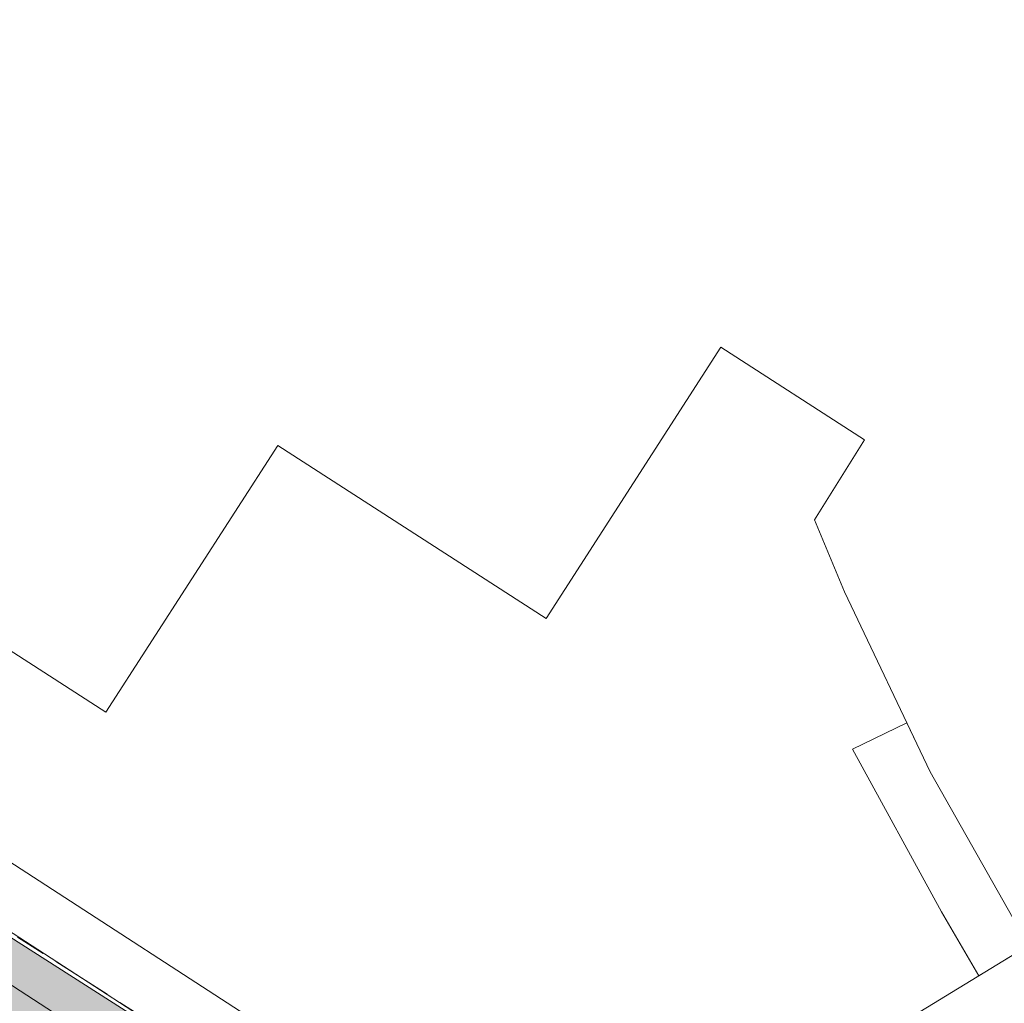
# Model space of a CAD drawing. Header units: metres. Extents: x 187916 to 189411, y 333285 to 334910.
# Tile 116 of 256: x 188267 to 188286, y 334527 to 334547. Entities that reach past the tile are written whole.
import ezdxf

# ---------------------------------------------------------------- set-up
doc = ezdxf.new("R2010")
doc.units = ezdxf.units.M
doc.linetypes.add('VH-OPSLUITBAND_100X200', pattern=[16, 8, -2, 4, -2])
for name, color, linetype, lineweight in [('B-WE-OG-BEBOUWING-GV', 253, 'Continuous', 15), ('B-WE-OG-BEBOUWING_LUIFEL-GV', 253, 'Continuous', 15), ('B-WE-OG-TERREIN_ERF-GV', 253, 'Continuous', 15), ('B-WE-VH-OPENVERHARDING-GV', 253, 'Continuous', 15), ('N-WE-VH-KANTOPSLUITING_OPSLUITBAND_80X200-G', 30, 'VH-OPSLUITBAND_100X200', 15), ('N-WE-VH-KANTOPSLUITING_VOORKANTBAND-G', 7, 'Continuous', 15), ('N-WE-VH-VERHARDING_TEGEL-A', 254, 'Continuous', 5)]:
    doc.layers.add(name, color=color, linetype=linetype, lineweight=lineweight)

# ---------------------------------------------------------------- blocks, each defined once
blk = doc.blocks.new('DTM')
at = {"layer": 'B-WE-OG-BEBOUWING-GV', "ltscale": 0.2, "flags": 128}
blk.add_lwpolyline([(188264.382, 334550.946), (188260.369, 334544.422), (188257.658, 334540.221), (188268.71, 334533.092), (188272.107, 334538.357), (188277.402, 334534.942), (188280.853, 334540.294), (188283.684, 334538.469), (188282.697, 334536.889), (188283.289, 334535.47), (188284.984, 334531.916), (188286.926, 334528.49), (188281.268, 334525.037), (188291.971, 334518.002)], dxfattribs=at)
at = {"layer": 'B-WE-OG-BEBOUWING_LUIFEL-GV', "ltscale": 0.2, "flags": 128}
blk.add_lwpolyline([(188284.524, 334532.881), (188283.451, 334532.363), (188285.209, 334529.151), (188285.945, 334527.891), (188286.926, 334528.49), (188284.984, 334531.916)], close=True, dxfattribs=at)
at = {"layer": 'B-WE-OG-TERREIN_ERF-GV', "ltscale": 0.2, "flags": 128}
blk.add_lwpolyline([(188249.364, 334541.463), (188248.716, 334540.507), (188273.551, 334524.396), (188274.199, 334525.352)], close=True, dxfattribs=at)
blk.add_lwpolyline([(188273.008, 334523.698), (188248.335, 334539.743)], dxfattribs=at)
at = {"layer": 'B-WE-VH-OPENVERHARDING-GV', "ltscale": 0.2, "flags": 128}
for points in [[(188291.971, 334518.002), (188281.268, 334525.037), (188286.926, 334528.49), (188284.984, 334531.916), (188283.289, 334535.47), (188282.697, 334536.889), (188283.684, 334538.469), (188280.853, 334540.294), (188277.402, 334534.942), (188272.107, 334538.357), (188268.71, 334533.092), (188257.658, 334540.221), (188260.369, 334544.422), (188264.382, 334550.946), (188257.618, 334556.351), (188251.45, 334546.787), (188248.74, 334542.585), (188247.577, 334541.162), (188233.81, 334550.459), (188231.284, 334552.165), (188230.681, 334551.299), (188233.207, 334549.642), (188244.491, 334542.24)], [(188248.335, 334539.743), (188273.008, 334523.698)]]:
    blk.add_lwpolyline(points, dxfattribs=at)
blk.add_lwpolyline([(188273.551, 334524.396), (188248.716, 334540.507), (188249.364, 334541.463), (188274.199, 334525.352)], close=True, dxfattribs=at)
blk = doc.blocks.new('ontwerp Wilhelmina- & Engelenkampstraat')
at = {"layer": 'N-WE-VH-VERHARDING_TEGEL-A', "transparency": 33554610}
h = blk.add_hatch(color=256, dxfattribs=at)
h.dxf.hatch_style = 1
edge = h.paths.add_edge_path()
edge.add_line((188281.164, 334519.496), (188279.926, 334517.557))
edge.add_line((188279.926, 334517.557), (188274.83, 334520.811))
edge.add_line((188274.83, 334520.811), (188273.986, 334521.349))
edge.add_line((188273.986, 334521.349), (188273.904, 334521.402))
edge.add_line((188273.904, 334521.402), (188274.226, 334521.908))
edge.add_line((188274.226, 334521.908), (188272.709, 334522.877))
edge.add_line((188272.709, 334522.877), (188272.386, 334522.371))
edge.add_line((188272.386, 334522.371), (188272.301, 334522.425))
edge.add_line((188272.301, 334522.425), (188272.301, 334522.425))
edge.add_line((188272.301, 334522.425), (188271.458, 334522.964))
edge.add_line((188271.458, 334522.964), (188265.426, 334526.815))
edge.add_line((188265.426, 334526.815), (188265.425, 334526.816))
edge.add_line((188265.425, 334526.816), (188264.582, 334527.354))
edge.add_line((188264.582, 334527.354), (188264.499, 334527.408))
edge.add_line((188264.499, 334527.408), (188264.822, 334527.913))
edge.add_line((188264.822, 334527.913), (188263.304, 334528.882))
edge.add_line((188263.304, 334528.882), (188262.982, 334528.376))
edge.add_line((188262.982, 334528.376), (188262.896, 334528.431))
edge.add_line((188262.896, 334528.431), (188239.801, 334543.178))
edge.add_arc((188235.408, 334536.349), 8.12, 57.2499, 103.5569)
edge.add_line((188233.505, 334544.243), (188229.861, 334543.364))
edge.add_arc((188228.717, 334548.108), 4.88, 240.964, 283.5569, ccw=False)
edge.add_line((188226.348, 334543.841), (188224.455, 334544.892))
edge.add_arc((188233.133, 334560.525), 17.88, 237.2034, 240.964, ccw=False)
edge.add_line((188223.449, 334545.495), (188204.811, 334557.505))
edge.add_line((188204.811, 334557.505), (188205.564, 334558.673))
edge.add_line((188205.564, 334558.673), (188209.164, 334556.367))
edge.add_line((188209.164, 334556.367), (188218.208, 334550.497))
edge.add_line((188218.208, 334550.497), (188226.364, 334545.443))
edge.add_arc((188227.944, 334547.994), 3, 238.2159, 283.5569)
edge.add_line((188228.647, 334545.077), (188233.55, 334546.259))
edge.add_arc((188235.894, 334536.538), 10, 57.4398, 103.5569, ccw=False)
edge.add_line((188241.276, 334544.966), (188281.164, 334519.496))
h.paths.add_polyline_path([(188263.979, 334528.81), (188264.579, 334529.733), (188265.082, 334529.406), (188264.482, 334528.483)], flags=16)
h.paths.add_polyline_path([(188273.381, 334522.806), (188273.978, 334523.731), (188274.482, 334523.405), (188273.885, 334522.48)], flags=16)
at = {"layer": 'N-WE-VH-KANTOPSLUITING_OPSLUITBAND_80X200-G', "ltscale": 0.15, "flags": 128}
blk.add_lwpolyline([(188205.152, 334559.049), (188205.266, 334558.958), (188209.207, 334556.434), (188218.251, 334550.565), (188226.406, 334545.511, 0.20046), (188228.628, 334545.155), (188233.532, 334546.337, -0.203985), (188241.319, 334545.034), (188286.583, 334516.131, 0.003733), (188287.186, 334515.758), (188290.161, 334513.949), (188290.395, 334514.167)], format="xyb", dxfattribs=at)
at = {"layer": 'N-WE-VH-KANTOPSLUITING_VOORKANTBAND-G', "flags": 128}
blk.add_lwpolyline([(188205.102, 334558.986), (188205.22, 334558.893), (188209.164, 334556.367), (188218.208, 334550.497), (188226.364, 334545.443, 0.20046), (188228.647, 334545.077), (188233.55, 334546.259, -0.203985), (188241.276, 334544.966), (188286.54, 334516.063, 0.003735), (188287.144, 334515.69), (188290.171, 334513.849), (188290.45, 334514.109)], format="xyb", dxfattribs=at)

msp = doc.modelspace()

# ---------------------------------------------------------------- block references
msp.add_blockref('DTM', (0, 0))

# ---------------------------------------------------------------- next in the draw order: block references
msp.add_blockref('ontwerp Wilhelmina- & Engelenkampstraat', (0, 0))

doc.saveas('drawing.dxf')
